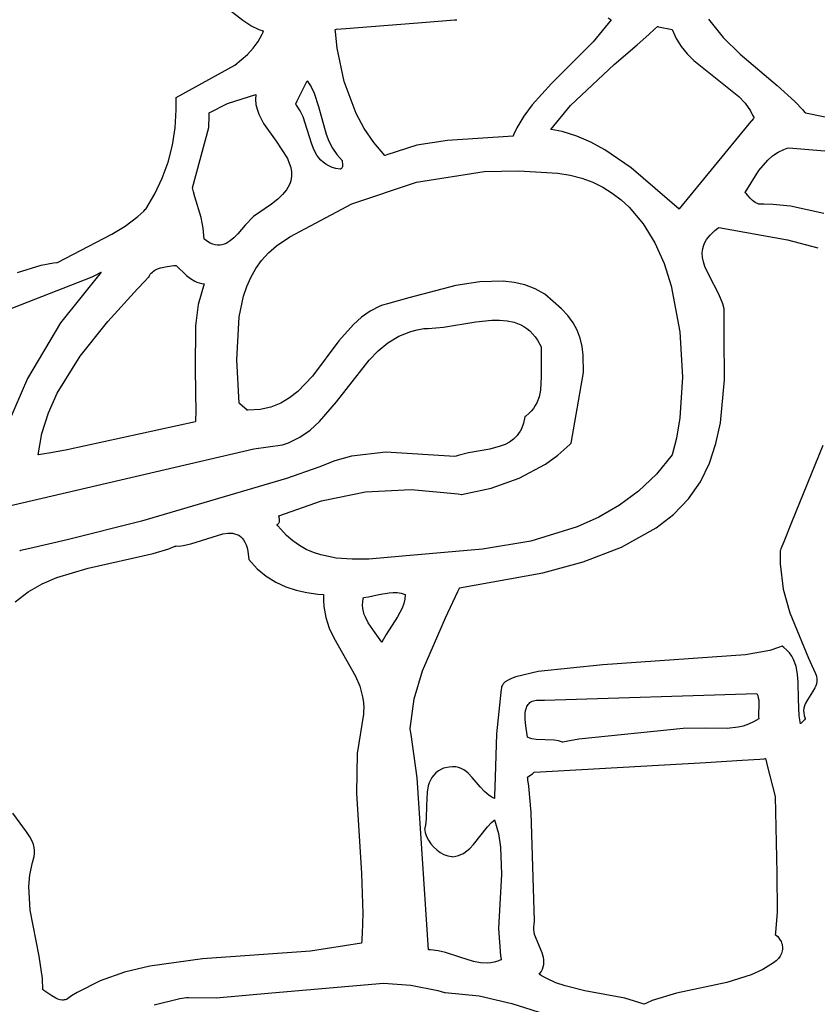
# Model space of a CAD drawing. Extents: x 21.3 to 51.6, y -34 to 34.1.
# Tile 33 of 117: x 48.3 to 49.5, y -27.3 to -25.9. Entities that reach past the tile are written whole.
import ezdxf

# ---------------------------------------------------------------- set-up
doc = ezdxf.new("R2010")
doc.units = 0

msp = doc.modelspace()

# ---------------------------------------------------------------- linework, layer by layer
at = {"layer": 'Layer 1', "color": 7, "linetype": 'CONTINUOUS'}
for p, q in [((48.638841, -25.885361), (48.596606, -25.852028)), ((48.650311, -25.892773), (48.638841, -25.885361)), ((48.90112, -25.887677), (48.941574, -25.88444)), ((48.941574, -25.88444), (48.944682, -25.884191)), ((48.944682, -25.884191), (48.944889, -25.884175)), ((49.16574, -25.884174), (49.140098, -25.915742)), ((49.16154, -25.881575), (49.16574, -25.884174)), ((49.305037, -25.883419), (49.325938, -25.909718)), ((48.662257, -25.898641), (48.650311, -25.892773)), ((48.668425, -25.900812), (48.662257, -25.898641)), ((48.771302, -25.898182), (48.771296, -25.89809)), ((48.771302, -25.898063), (48.771363, -25.898058)), ((48.771315, -25.898366), (48.771302, -25.898182)), ((48.771521, -25.901314), (48.771315, -25.898366)), ((48.771363, -25.898058), (48.771664, -25.898034)), ((48.771664, -25.898034), (48.772955, -25.897931)), ((48.772955, -25.897931), (48.786215, -25.89687)), ((48.786215, -25.89687), (48.90112, -25.887677)), ((49.219652, -25.905435), (49.227988, -25.897942)), ((49.227988, -25.897942), (49.232151, -25.894129)), ((49.232151, -25.894129), (49.232281, -25.894009)), ((49.232281, -25.894009), (49.232346, -25.893949)), ((49.232346, -25.893949), (49.232378, -25.893919)), ((49.232436, -25.8939), (49.232544, -25.893922)), ((49.232544, -25.893922), (49.233677, -25.894149)), ((49.233677, -25.894149), (49.25324, -25.898063)), ((49.25324, -25.898063), (49.258739, -25.910961)), ((48.660754, -25.915393), (48.666722, -25.904756)), ((48.666722, -25.904756), (48.668035, -25.901931)), ((48.668035, -25.901931), (48.668352, -25.901214)), ((48.668352, -25.901214), (48.668509, -25.900853)), ((48.668509, -25.900853), (48.668425, -25.900812)), ((48.774042, -25.925043), (48.771521, -25.901314)), ((49.202977, -25.919989), (49.219652, -25.905435)), ((49.258739, -25.910961), (49.265924, -25.922474)), ((49.325938, -25.909718), (49.350393, -25.933604)), ((48.645807, -25.933813), (48.65374, -25.925045)), ((48.65374, -25.925045), (48.660754, -25.915393)), ((48.784025, -25.972472), (48.774042, -25.925043)), ((49.140098, -25.915742), (49.080466, -25.975361)), ((49.169927, -25.948144), (49.202977, -25.919989)), ((49.265924, -25.922474), (49.274497, -25.932844)), ((48.627686, -25.949106), (48.645807, -25.933813)), ((49.274497, -25.932844), (49.284159, -25.942314)), ((49.350393, -25.933604), (49.403246, -25.978282)), ((48.543612, -25.995229), (48.627686, -25.949106)), ((49.107537, -26.006917), (49.169927, -25.948144)), ((49.284159, -25.942314), (49.30556, -25.959522)), ((49.30556, -25.959522), (49.348323, -25.9938)), ((48.71678, -26.000147), (48.730512, -25.972681)), ((48.730512, -25.972681), (48.730955, -25.971793)), ((48.730955, -25.971793), (48.731015, -25.971674)), ((48.731018, -25.971677), (48.736531, -25.980159)), ((48.736531, -25.980159), (48.74095, -25.989152)), ((48.801212, -26.018111), (48.784025, -25.972472)), ((49.080466, -25.975361), (49.052848, -26.006049)), ((49.403246, -25.978282), (49.428285, -26.001144)), ((48.543519, -25.995363), (48.543612, -25.995229)), ((48.543538, -25.995783), (48.543519, -25.995363)), ((48.543574, -25.99662), (48.543538, -25.995783)), ((48.543696, -25.999961), (48.543574, -25.99662)), ((48.617038, -26.004149), (48.657405, -25.991118)), ((48.657405, -25.991118), (48.657016, -25.99836)), ((48.74095, -25.989152), (48.747494, -26.008244)), ((49.348323, -25.9938), (49.357268, -26.003754)), ((48.543807, -26.01318), (48.543696, -25.999961)), ((48.590741, -26.017508), (48.617038, -26.004149)), ((48.657016, -25.99836), (48.657716, -26.005445)), ((48.657716, -26.005445), (48.659371, -26.012386)), ((48.714361, -26.004985), (48.714412, -26.004883)), ((48.714475, -26.005147), (48.714374, -26.005035)), ((48.714412, -26.004883), (48.714629, -26.004449)), ((48.714875, -26.005598), (48.714475, -26.005147)), ((48.714629, -26.004449), (48.71678, -26.000147)), ((48.715657, -26.006514), (48.714875, -26.005598)), ((48.721098, -26.014398), (48.715657, -26.006514)), ((48.747494, -26.008244), (48.758331, -26.047908)), ((49.052848, -26.006049), (49.040981, -26.022189)), ((49.07963, -26.041112), (49.107537, -26.006917)), ((49.357268, -26.003754), (49.364917, -26.014748)), ((49.428285, -26.001144), (49.439723, -26.013159)), ((48.542242, -26.038935), (48.543807, -26.01318)), ((48.590383, -26.0386), (48.590948, -26.021491)), ((48.590747, -26.017616), (48.590742, -26.017547)), ((48.590784, -26.018173), (48.590747, -26.017616)), ((48.590849, -26.019283), (48.590784, -26.018173)), ((48.590948, -26.021491), (48.590849, -26.019283)), ((48.659371, -26.012386), (48.661849, -26.019197)), ((48.661849, -26.019197), (48.668743, -26.032477)), ((48.725337, -26.02309), (48.721098, -26.014398)), ((48.73724, -26.060818), (48.725337, -26.02309)), ((48.812739, -26.039603), (48.801212, -26.018111)), ((49.040981, -26.022189), (49.030942, -26.03908)), ((49.36919, -26.025326), (49.363376, -26.032423)), ((49.364917, -26.014748), (49.368164, -26.02071)), ((49.368164, -26.02071), (49.369626, -26.02382)), ((49.369747, -26.024646), (49.36919, -26.025326)), ((49.369626, -26.02382), (49.369801, -26.024215)), ((49.369876, -26.024489), (49.369747, -26.024646)), ((49.369801, -26.024215), (49.369888, -26.024413)), ((49.369902, -26.024457), (49.369876, -26.024489)), ((49.439723, -26.013159), (49.442434, -26.016246)), ((49.442434, -26.016246), (49.443101, -26.017023)), ((49.443101, -26.017023), (49.443434, -26.017413)), ((49.443434, -26.017413), (49.443605, -26.017523)), ((49.443605, -26.017523), (49.531876, -26.035743)), ((48.538341, -26.063802), (48.542242, -26.038935)), ((48.567126, -26.124451), (48.590383, -26.0386)), ((48.668743, -26.032477), (48.68657, -26.058036)), ((48.826345, -26.059859), (48.812739, -26.039603)), ((49.030942, -26.03908), (49.026731, -26.047858)), ((49.363376, -26.032423), (49.263251, -26.154653)), ((48.758331, -26.047908), (48.762226, -26.058006)), ((49.025448, -26.05084), (48.931666, -26.056753)), ((49.025537, -26.050652), (49.025479, -26.050792)), ((49.025771, -26.050091), (49.025537, -26.050652)), ((49.026731, -26.047858), (49.025771, -26.050091)), ((49.079701, -26.041129), (49.07966, -26.041123)), ((49.079785, -26.041141), (49.079701, -26.041129)), ((49.079951, -26.041164), (49.079785, -26.041141)), ((49.085269, -26.042014), (49.079951, -26.041164)), ((49.095822, -26.044246), (49.085269, -26.042014)), ((49.11658, -26.050683), (49.095822, -26.044246)), ((49.136853, -26.059443), (49.11658, -26.050683)), ((48.532159, -26.08781), (48.538341, -26.063802)), ((48.68657, -26.058036), (48.702709, -26.082948)), ((48.740693, -26.069707), (48.73724, -26.060818)), ((48.762226, -26.058006), (48.767113, -26.06773)), ((48.767113, -26.06773), (48.77328, -26.076956)), ((48.842123, -26.078616), (48.826345, -26.059859)), ((48.888031, -26.063802), (48.845082, -26.077373)), ((48.931666, -26.056753), (48.888031, -26.063802)), ((49.156616, -26.070159), (49.136853, -26.059443)), ((49.412948, -26.069609), (49.417442, -26.068132)), ((49.417442, -26.068132), (49.419762, -26.067541)), ((49.419762, -26.067541), (49.419835, -26.067524)), ((49.419914, -26.067508), (49.482743, -26.072768)), ((48.745034, -26.077865), (48.740693, -26.069707)), ((48.747646, -26.08159), (48.745034, -26.077865)), ((48.750611, -26.085036), (48.747646, -26.08159)), ((48.77328, -26.076956), (48.781015, -26.085563)), ((48.842227, -26.078575), (48.842143, -26.078611)), ((48.842395, -26.078503), (48.842227, -26.078575)), ((48.845082, -26.077373), (48.842395, -26.078503)), ((49.1945, -26.095995), (49.156616, -26.070159)), ((49.389659, -26.085238), (49.396766, -26.078933)), ((49.396766, -26.078933), (49.404511, -26.073646)), ((49.404511, -26.073646), (49.412948, -26.069609)), ((48.523753, -26.110986), (48.532159, -26.08781)), ((48.702709, -26.082948), (48.705485, -26.089172)), ((48.705485, -26.089172), (48.707493, -26.09542)), ((48.707493, -26.09542), (48.7086, -26.101705)), ((48.753971, -26.088172), (48.750611, -26.085036)), ((48.757771, -26.090964), (48.753971, -26.088172)), ((48.762054, -26.093382), (48.757771, -26.090964)), ((48.766864, -26.095392), (48.762054, -26.093382)), ((48.772243, -26.096963), (48.766864, -26.095392)), ((48.780559, -26.096235), (48.779954, -26.096899)), ((48.781017, -26.095523), (48.780559, -26.096235)), ((48.781015, -26.085563), (48.781711, -26.092333)), ((48.781345, -26.094772), (48.781017, -26.095523)), ((48.781559, -26.093985), (48.781345, -26.094772)), ((48.781675, -26.09317), (48.781559, -26.093985)), ((48.781711, -26.092333), (48.781675, -26.09317)), ((49.262955, -26.155003), (49.1945, -26.095995)), ((49.377144, -26.099967), (49.389659, -26.085238)), ((48.708672, -26.108041), (48.70828, -26.111231)), ((48.7086, -26.101705), (48.708672, -26.108041)), ((48.778237, -26.098063), (48.772243, -26.096963)), ((48.778368, -26.097998), (48.778304, -26.098031)), ((48.778494, -26.097931), (48.778368, -26.097998)), ((48.778736, -26.097795), (48.778494, -26.097931)), ((48.779186, -26.097511), (48.778736, -26.097795)), ((48.779954, -26.096899), (48.779186, -26.097511)), ((48.887571, -26.11638), (48.984043, -26.101539)), ((48.984043, -26.101539), (49.033635, -26.100311)), ((49.033635, -26.100311), (49.08963, -26.103517)), ((49.08963, -26.103517), (49.107393, -26.106443)), ((49.107393, -26.106443), (49.124027, -26.110857)), ((49.357406, -26.131392), (49.377144, -26.099967)), ((48.51318, -26.133358), (48.523753, -26.110986)), ((48.567152, -26.124572), (48.567138, -26.124512)), ((48.567591, -26.126486), (48.567152, -26.124572)), ((48.705186, -26.120913), (48.701361, -26.127476)), ((48.706553, -26.117666), (48.705186, -26.120913)), ((48.707579, -26.114439), (48.706553, -26.117666)), ((48.70828, -26.111231), (48.707579, -26.114439)), ((48.794922, -26.147532), (48.887571, -26.11638)), ((49.124027, -26.110857), (49.139564, -26.116674)), ((49.139564, -26.116674), (49.154034, -26.123808)), ((49.154034, -26.123808), (49.167469, -26.132172)), ((48.500494, -26.154955), (48.51318, -26.133358)), ((48.568527, -26.130284), (48.567591, -26.126486)), ((48.570586, -26.13778), (48.568527, -26.130284)), ((48.579347, -26.167255), (48.570586, -26.13778)), ((48.695972, -26.13414), (48.688887, -26.140919)), ((48.701361, -26.127476), (48.695972, -26.13414)), ((49.167469, -26.132172), (49.179899, -26.141681)), ((49.358069, -26.132064), (49.357444, -26.131433)), ((49.359244, -26.133279), (49.358069, -26.132064)), ((49.361334, -26.13553), (49.359244, -26.133279)), ((49.364823, -26.139414), (49.361334, -26.13553)), ((48.679971, -26.147826), (48.654062, -26.165718)), ((48.688887, -26.140919), (48.679971, -26.147826)), ((48.706344, -26.194747), (48.794922, -26.147532)), ((49.179899, -26.141681), (49.191357, -26.15225)), ((49.191357, -26.15225), (49.211475, -26.17622)), ((49.368046, -26.142655), (49.364823, -26.139414)), ((49.371792, -26.145466), (49.368046, -26.142655)), ((49.376849, -26.148063), (49.371792, -26.145466)), ((49.376946, -26.148062), (49.376893, -26.148063)), ((49.377051, -26.14806), (49.376946, -26.148062)), ((49.37726, -26.148057), (49.377051, -26.14806)), ((49.383932, -26.148035), (49.37726, -26.148057)), ((49.397027, -26.148434), (49.383932, -26.148035)), ((49.422311, -26.150892), (49.397027, -26.148434)), ((49.46998, -26.161571), (49.422311, -26.150892)), ((48.470605, -26.179346), (48.488767, -26.165725)), ((48.488767, -26.165725), (48.497455, -26.157944)), ((48.497455, -26.157944), (48.499579, -26.155883)), ((48.499579, -26.155883), (48.500107, -26.15536)), ((48.500107, -26.15536), (48.500371, -26.155098)), ((48.500371, -26.155098), (48.500494, -26.154955)), ((48.654062, -26.165718), (48.642583, -26.17814)), ((49.263251, -26.154653), (49.262967, -26.154999)), ((48.451652, -26.190964), (48.470605, -26.179346)), ((48.58254, -26.182313), (48.579347, -26.167255)), ((48.642583, -26.17814), (48.631764, -26.190529)), ((49.211475, -26.17622), (49.228073, -26.203396)), ((48.374073, -26.231392), (48.451652, -26.190964)), ((48.583795, -26.198062), (48.58254, -26.182313)), ((48.631764, -26.190529), (48.626375, -26.196015)), ((48.687287, -26.207579), (48.706344, -26.194747)), ((49.302314, -26.198636), (49.307369, -26.192216)), ((49.307369, -26.192216), (49.314199, -26.18577)), ((49.314199, -26.18577), (49.31833, -26.182536)), ((49.31833, -26.182536), (49.319441, -26.181726)), ((49.319441, -26.181726), (49.319724, -26.181523)), ((49.319724, -26.181523), (49.319866, -26.181422)), ((49.319866, -26.181422), (49.319902, -26.181396)), ((49.319902, -26.181396), (49.319943, -26.181402)), ((49.319943, -26.181402), (49.417795, -26.198875)), ((48.583846, -26.198104), (48.583814, -26.198079)), ((48.584099, -26.198306), (48.583846, -26.198104)), ((48.584605, -26.198701), (48.584099, -26.198306)), ((48.588552, -26.201497), (48.584605, -26.198701)), ((48.592336, -26.203665), (48.588552, -26.201497)), ((48.595966, -26.20524), (48.592336, -26.203665)), ((48.599455, -26.206257), (48.595966, -26.20524)), ((48.602814, -26.20675), (48.599455, -26.206257)), ((48.606054, -26.206754), (48.602814, -26.20675)), ((48.609187, -26.206304), (48.606054, -26.206754)), ((48.612225, -26.205435), (48.609187, -26.206304)), ((48.615178, -26.204181), (48.612225, -26.205435)), ((48.618058, -26.202577), (48.615178, -26.204181)), ((48.620876, -26.200658), (48.618058, -26.202577)), ((48.626375, -26.196015), (48.620876, -26.200658)), ((48.675791, -26.217571), (48.687287, -26.207579)), ((49.228073, -26.203396), (49.241398, -26.23309)), ((49.296865, -26.211437), (49.297696, -26.208239)), ((49.297696, -26.208239), (49.298867, -26.20504)), ((49.298867, -26.20504), (49.3004, -26.20184)), ((49.3004, -26.20184), (49.302314, -26.198636)), ((49.417795, -26.198875), (49.461405, -26.210451)), ((48.665886, -26.228495), (48.675791, -26.217571)), ((49.296142, -26.217834), (49.296354, -26.214635)), ((49.296533, -26.224241), (49.296142, -26.217834)), ((49.296354, -26.214635), (49.296865, -26.211437)), ((48.316756, -26.245612), (48.350532, -26.235199)), ((48.350532, -26.235199), (48.36836, -26.232057)), ((48.36836, -26.232057), (48.372928, -26.231514)), ((48.372928, -26.231514), (48.373502, -26.231453)), ((48.373502, -26.231453), (48.373789, -26.231423)), ((48.373789, -26.231423), (48.374073, -26.231392)), ((48.521475, -26.239048), (48.530822, -26.237027)), ((48.530822, -26.237027), (48.540157, -26.235896)), ((48.540157, -26.235896), (48.542371, -26.235677)), ((48.542371, -26.235677), (48.54345, -26.23557)), ((48.543516, -26.235565), (48.558654, -26.250161)), ((48.657466, -26.240268), (48.665886, -26.228495)), ((49.241398, -26.23309), (49.251699, -26.264615)), ((49.297873, -26.230666), (49.296533, -26.224241)), ((49.299997, -26.237118), (49.297873, -26.230666)), ((49.305939, -26.250137), (49.299997, -26.237118)), ((48.43656, -26.245295), (48.378269, -26.317583)), ((48.4235, -26.25219), (48.430266, -26.248722)), ((48.430266, -26.248722), (48.433621, -26.246919)), ((48.433621, -26.246919), (48.435291, -26.245999)), ((48.435291, -26.245999), (48.436124, -26.245534)), ((48.436124, -26.245534), (48.43654, -26.245301)), ((48.504626, -26.252227), (48.505587, -26.250191)), ((48.505587, -26.250191), (48.50675, -26.24834)), ((48.50675, -26.24834), (48.5081, -26.246667)), ((48.5081, -26.246667), (48.509622, -26.24516)), ((48.509622, -26.24516), (48.511299, -26.243809)), ((48.511299, -26.243809), (48.513117, -26.242605)), ((48.513117, -26.242605), (48.517109, -26.240594)), ((48.517109, -26.240594), (48.521475, -26.239048)), ((48.558654, -26.250161), (48.564319, -26.254536)), ((48.650421, -26.252807), (48.657466, -26.240268)), ((49.319978, -26.276876), (49.305939, -26.250137)), ((48.301632, -26.299589), (48.4235, -26.25219)), ((48.488459, -26.269367), (48.499056, -26.258133)), ((48.499056, -26.258133), (48.504306, -26.252568)), ((48.504306, -26.252568), (48.504469, -26.252395)), ((48.504469, -26.252395), (48.504551, -26.252308)), ((48.504551, -26.252308), (48.504592, -26.252265)), ((48.564319, -26.254536), (48.570308, -26.258103)), ((48.570308, -26.258103), (48.573466, -26.259515)), ((48.573466, -26.259515), (48.576755, -26.260645)), ((48.583795, -26.261949), (48.575353, -26.291712)), ((48.576755, -26.260645), (48.580192, -26.261465)), ((48.580192, -26.261465), (48.583795, -26.261949)), ((48.644644, -26.266029), (48.650421, -26.252807)), ((48.94351, -26.264547), (48.876464, -26.281792)), ((48.977799, -26.259261), (48.94351, -26.264547)), ((49.011176, -26.258406), (48.977799, -26.259261)), ((49.027189, -26.260157), (49.011176, -26.258406)), ((49.042573, -26.263635), (49.027189, -26.260157)), ((49.057197, -26.269049), (49.042573, -26.263635)), ((49.251699, -26.264615), (49.264222, -26.330412)), ((48.445938, -26.315869), (48.488459, -26.269367)), ((48.640026, -26.27985), (48.644644, -26.266029)), ((49.070926, -26.276603), (49.057197, -26.269049)), ((49.094931, -26.297769), (49.070926, -26.276603)), ((49.325435, -26.290733), (49.319978, -26.276876)), ((48.575353, -26.291712), (48.571272, -26.322239)), ((48.633835, -26.308959), (48.640026, -26.27985)), ((48.835023, -26.293725), (48.821192, -26.300957)), ((48.838667, -26.292328), (48.835023, -26.293725)), ((48.845841, -26.290442), (48.838667, -26.292328)), ((48.876464, -26.281792), (48.845841, -26.290442)), ((49.327195, -26.297815), (49.325435, -26.290733)), ((48.821192, -26.300957), (48.808643, -26.309872)), ((49.103989, -26.307311), (49.094931, -26.297769)), ((49.111306, -26.317542), (49.103989, -26.307311)), ((49.327477, -26.336388), (49.327195, -26.297815)), ((48.378269, -26.317583), (48.330945, -26.397206)), ((48.406262, -26.365359), (48.445938, -26.315869)), ((48.630601, -26.370718), (48.633835, -26.308959)), ((48.797158, -26.320169), (48.776519, -26.343701)), ((48.808643, -26.309872), (48.797158, -26.320169)), ((48.926014, -26.323971), (48.972477, -26.316227)), ((48.972477, -26.316227), (48.995318, -26.313831)), ((48.995318, -26.313831), (49.006317, -26.313759)), ((49.006317, -26.313759), (49.01691, -26.314728)), ((49.01691, -26.314728), (49.027006, -26.316952)), ((49.027006, -26.316952), (49.036511, -26.320649)), ((49.036511, -26.320649), (49.041013, -26.323118)), ((49.11702, -26.328383), (49.111306, -26.317542)), ((48.571272, -26.322239), (48.570855, -26.384563)), ((48.86201, -26.336982), (48.87909, -26.330011)), ((48.87909, -26.330011), (48.888347, -26.327589)), ((48.888347, -26.327589), (48.898131, -26.32595)), ((48.898131, -26.32595), (48.903877, -26.325855)), ((48.903877, -26.325855), (48.926014, -26.323971)), ((49.041013, -26.323118), (49.045332, -26.326036)), ((49.045332, -26.326036), (49.049457, -26.32943)), ((49.049457, -26.32943), (49.053377, -26.333328)), ((49.053377, -26.333328), (49.05708, -26.337756)), ((49.121271, -26.339757), (49.11702, -26.328383)), ((49.264222, -26.330412), (49.267629, -26.395289)), ((48.776519, -26.343701), (48.738499, -26.394077)), ((48.832575, -26.357918), (48.846602, -26.34643)), ((48.846602, -26.34643), (48.86201, -26.336982)), ((49.05708, -26.337756), (49.060553, -26.342741)), ((49.060553, -26.342741), (49.06574, -26.352229)), ((49.124198, -26.351587), (49.121271, -26.339757)), ((49.327794, -26.399395), (49.327477, -26.336388)), ((48.81964, -26.371013), (48.832575, -26.357918)), ((49.06574, -26.352229), (49.065836, -26.394734)), ((49.125939, -26.363796), (49.124198, -26.351587)), ((49.126425, -26.389041), (49.125939, -26.363796)), ((48.373511, -26.418482), (48.406262, -26.365359)), ((48.633793, -26.432765), (48.630601, -26.370718)), ((48.77302, -26.430758), (48.81964, -26.371013)), ((48.570855, -26.384563), (48.571862, -26.446888)), ((49.108799, -26.489707), (49.126425, -26.389041)), ((48.330945, -26.397206), (48.303674, -26.460252)), ((48.738499, -26.394077), (48.717655, -26.416097)), ((49.065836, -26.394734), (49.064676, -26.414311)), ((49.267629, -26.395289), (49.263907, -26.453749)), ((49.322061, -26.460997), (49.327794, -26.399395)), ((48.361008, -26.446606), (48.373511, -26.418482)), ((48.717655, -26.416097), (48.706017, -26.425259)), ((49.064676, -26.414311), (49.062736, -26.423465)), ((48.633871, -26.432851), (48.633805, -26.432793)), ((48.634663, -26.433544), (48.633871, -26.432851)), ((48.641971, -26.43994), (48.634663, -26.433544)), ((48.693279, -26.432788), (48.679225, -26.438382)), ((48.706017, -26.425259), (48.693279, -26.432788)), ((48.748723, -26.458961), (48.77302, -26.430758)), ((49.059487, -26.432112), (49.057277, -26.436227)), ((49.062736, -26.423465), (49.059487, -26.432112)), ((48.351766, -26.47588), (48.361008, -26.446606)), ((48.571862, -26.446888), (48.571556, -26.454577)), ((48.644645, -26.44228), (48.641971, -26.43994)), ((48.644876, -26.442483), (48.644645, -26.44228)), ((48.645013, -26.442513), (48.644942, -26.44251)), ((48.645157, -26.442518), (48.645013, -26.442513)), ((48.646304, -26.442558), (48.645157, -26.442518)), ((48.663639, -26.441739), (48.646304, -26.442558)), ((48.679225, -26.438382), (48.663639, -26.441739)), ((49.047853, -26.447642), (49.043655, -26.451112)), ((49.051498, -26.443999), (49.047853, -26.447642)), ((49.054627, -26.440192), (49.051498, -26.443999)), ((49.057277, -26.436227), (49.054627, -26.440192)), ((48.571287, -26.459175), (48.387977, -26.499618)), ((48.571313, -26.458887), (48.571298, -26.459126)), ((48.571343, -26.458408), (48.571313, -26.458887)), ((48.571556, -26.454577), (48.571343, -26.458408)), ((48.735313, -26.471123), (48.748723, -26.458961)), ((49.040279, -26.461502), (49.037375, -26.469414)), ((49.042124, -26.452238), (49.040279, -26.461502)), ((49.042223, -26.452159), (49.04215, -26.452211)), ((49.042514, -26.451951), (49.042223, -26.452159)), ((49.043655, -26.451112), (49.042514, -26.451951)), ((49.263907, -26.453749), (49.259248, -26.482628)), ((49.31568, -26.490465), (49.322061, -26.460997)), ((48.346296, -26.506383), (48.351766, -26.47588)), ((48.720676, -26.481412), (48.735313, -26.471123)), ((49.033515, -26.476098), (49.031259, -26.479019)), ((49.035557, -26.472902), (49.033515, -26.476098)), ((49.037375, -26.469414), (49.035557, -26.472902)), ((48.695784, -26.492383), (48.704521, -26.489393)), ((48.704521, -26.489393), (48.720676, -26.481412)), ((49.020371, -26.488265), (49.01399, -26.491644)), ((49.026162, -26.484099), (49.020371, -26.488265)), ((49.031259, -26.479019), (49.026162, -26.484099)), ((49.10653, -26.491964), (49.108586, -26.489937)), ((49.108586, -26.489937), (49.108714, -26.489809)), ((49.108714, -26.489809), (49.108778, -26.489745)), ((49.259248, -26.482628), (49.25324, -26.506394)), ((49.30629, -26.518616), (49.31568, -26.490465)), ((48.272814, -26.586916), (48.654993, -26.497924)), ((48.364481, -26.503634), (48.352621, -26.50547)), ((48.387977, -26.499618), (48.364481, -26.503634)), ((48.654993, -26.497924), (48.695784, -26.492383)), ((48.843672, -26.502856), (48.794419, -26.50863)), ((48.942122, -26.509173), (48.843672, -26.502856)), ((48.961574, -26.503802), (48.947239, -26.50735)), ((48.992352, -26.498312), (48.961574, -26.503802)), ((49.007124, -26.494361), (48.992352, -26.498312)), ((49.01399, -26.491644), (49.007124, -26.494361)), ((49.089599, -26.506945), (49.10653, -26.491964)), ((49.468593, -26.493323), (49.423597, -26.603227)), ((48.34638, -26.506382), (48.346333, -26.506389)), ((48.346473, -26.506369), (48.34638, -26.506382)), ((48.34666, -26.506342), (48.346473, -26.506369)), ((48.352621, -26.50547), (48.34666, -26.506342)), ((48.770706, -26.515049), (48.747952, -26.524317)), ((48.794419, -26.50863), (48.770706, -26.515049)), ((48.942186, -26.509149), (48.942136, -26.509169)), ((48.942286, -26.50911), (48.942186, -26.509149)), ((48.943906, -26.50849), (48.942286, -26.50911)), ((48.947239, -26.50735), (48.943906, -26.50849)), ((49.071858, -26.519855), (49.089599, -26.506945)), ((49.25324, -26.506394), (49.230427, -26.534382)), ((49.293393, -26.545126), (49.30629, -26.518616)), ((48.747952, -26.524317), (48.701728, -26.540216)), ((49.034193, -26.540141), (49.071858, -26.519855)), ((48.701728, -26.540216), (48.494199, -26.601449)), ((48.994027, -26.554182), (49.034193, -26.540141)), ((49.230427, -26.534382), (49.205139, -26.558398)), ((49.276491, -26.569674), (49.293393, -26.545126)), ((48.751389, -26.572419), (48.814412, -26.559624)), ((48.814412, -26.559624), (48.879704, -26.556118)), ((48.879704, -26.556118), (48.947142, -26.56252)), ((48.951856, -26.563338), (48.994027, -26.554182)), ((49.205139, -26.558398), (49.177647, -26.578754)), ((48.690758, -26.593886), (48.751389, -26.572419)), ((48.947142, -26.56252), (48.951425, -26.563263)), ((48.951425, -26.563263), (48.951693, -26.563311)), ((48.951693, -26.563311), (48.951827, -26.563335)), ((49.255084, -26.591938), (49.276491, -26.569674)), ((49.177647, -26.578754), (49.148222, -26.595763)), ((48.494199, -26.601449), (48.387898, -26.628267)), ((48.690712, -26.603904), (48.691044, -26.603168)), ((48.690742, -26.594106), (48.69074, -26.593913)), ((48.690872, -26.595711), (48.690742, -26.594106)), ((48.691341, -26.599095), (48.690872, -26.595711)), ((48.691044, -26.603168), (48.691264, -26.602398)), ((48.691264, -26.602398), (48.691388, -26.6016)), ((48.691432, -26.60078), (48.691341, -26.599095)), ((48.691388, -26.6016), (48.691432, -26.60078)), ((49.148222, -26.595763), (49.117135, -26.609737)), ((49.230121, -26.61089), (49.255084, -26.591938)), ((49.423597, -26.603227), (49.41265, -26.630843)), ((48.687962, -26.606393), (48.688894, -26.605851)), ((48.688041, -26.606504), (48.68798, -26.606422)), ((48.688286, -26.606832), (48.688041, -26.606504)), ((48.68927, -26.608132), (48.688286, -26.606832)), ((48.688894, -26.605851), (48.689652, -26.605251)), ((48.693289, -26.613118), (48.68927, -26.608132)), ((48.689652, -26.605251), (48.690253, -26.604601)), ((48.690253, -26.604601), (48.690712, -26.603904)), ((48.701717, -26.622091), (48.693289, -26.613118)), ((49.117135, -26.609737), (49.051061, -26.629829)), ((49.180467, -26.638646), (49.230121, -26.61089)), ((48.387898, -26.628267), (48.3346, -26.640617)), ((48.564451, -26.633971), (48.610369, -26.619537)), ((48.610369, -26.619537), (48.617549, -26.618623)), ((48.617549, -26.618623), (48.62096, -26.61856)), ((48.62096, -26.61856), (48.624233, -26.6188)), ((48.624233, -26.6188), (48.627355, -26.619374)), ((48.627355, -26.619374), (48.630311, -26.620312)), ((48.630311, -26.620312), (48.633087, -26.621645)), ((48.633087, -26.621645), (48.63567, -26.623402)), ((48.63567, -26.623402), (48.638045, -26.625614)), ((48.638045, -26.625614), (48.640199, -26.628311)), ((48.640199, -26.628311), (48.642117, -26.631525)), ((48.642117, -26.631525), (48.643785, -26.635285)), ((48.710635, -26.6298), (48.701717, -26.622091)), ((48.720009, -26.63633), (48.710635, -26.6298)), ((49.051061, -26.629829), (48.981595, -26.64153)), ((49.41265, -26.630843), (49.409889, -26.637734)), ((48.320035, -26.643865), (48.319931, -26.643888)), ((48.320451, -26.643773), (48.320035, -26.643865)), ((48.321283, -26.643589), (48.320451, -26.643773)), ((48.3346, -26.640617), (48.321283, -26.643589)), ((48.51072, -26.647594), (48.532978, -26.640804)), ((48.532978, -26.640804), (48.538414, -26.638876)), ((48.538414, -26.638876), (48.541111, -26.637873)), ((48.541111, -26.637873), (48.542453, -26.63736)), ((48.542453, -26.63736), (48.543123, -26.637102)), ((48.543123, -26.637102), (48.543457, -26.636972)), ((48.543457, -26.636972), (48.543499, -26.636955)), ((48.543526, -26.63695), (48.548392, -26.636988)), ((48.548392, -26.636988), (48.553531, -26.636441)), ((48.553531, -26.636441), (48.564451, -26.633971)), ((48.643785, -26.635285), (48.64519, -26.639621)), ((48.64519, -26.639621), (48.646318, -26.644565)), ((48.646318, -26.644565), (48.647684, -26.656394)), ((48.729804, -26.641763), (48.720009, -26.63633)), ((48.739983, -26.646182), (48.729804, -26.641763)), ((48.981595, -26.64153), (48.867309, -26.651537)), ((49.125973, -26.659599), (49.180467, -26.638646)), ((49.407416, -26.643866), (49.407404, -26.643916)), ((49.407404, -26.643916), (49.407432, -26.662662)), ((49.40746, -26.643758), (49.407416, -26.643866)), ((49.407808, -26.642898), (49.40746, -26.643758)), ((49.408502, -26.641177), (49.407808, -26.642898)), ((49.409889, -26.637734), (49.408502, -26.641177)), ((48.418011, -26.668473), (48.51072, -26.647594)), ((48.647684, -26.656394), (48.659733, -26.669499)), ((48.750513, -26.649669), (48.739983, -26.646182)), ((48.77248, -26.654181), (48.750513, -26.649669)), ((48.795426, -26.655961), (48.77248, -26.654181)), ((48.819066, -26.655672), (48.795426, -26.655961)), ((48.867309, -26.651537), (48.819066, -26.655672)), ((49.068203, -26.675251), (49.125973, -26.659599)), ((48.373066, -26.681913), (48.418011, -26.668473)), ((48.659733, -26.669499), (48.672586, -26.680192)), ((49.407432, -26.662662), (49.411955, -26.698505)), ((48.35185, -26.691076), (48.373066, -26.681913)), ((48.672586, -26.680192), (48.686164, -26.688708)), ((48.949093, -26.69667), (49.068203, -26.675251)), ((48.331815, -26.702512), (48.35185, -26.691076)), ((48.686164, -26.688708), (48.70039, -26.69528)), ((48.70039, -26.69528), (48.715186, -26.700143)), ((48.715186, -26.700143), (48.730473, -26.703531)), ((48.928902, -26.739663), (48.946682, -26.701971)), ((48.946682, -26.701971), (48.948827, -26.697217)), ((48.948827, -26.697217), (48.94896, -26.69692)), ((48.94896, -26.69692), (48.949027, -26.696771)), ((48.949027, -26.696771), (48.94906, -26.696696)), ((48.94906, -26.696696), (48.949093, -26.69667)), ((49.411955, -26.698505), (49.421209, -26.732561)), ((48.313221, -26.716704), (48.331815, -26.702512)), ((48.730473, -26.703531), (48.746173, -26.705679)), ((48.746173, -26.705679), (48.754154, -26.706361)), ((48.754154, -26.706361), (48.754404, -26.706379)), ((48.754623, -26.706426), (48.754306, -26.715134)), ((48.754306, -26.715134), (48.754754, -26.72351)), ((48.754404, -26.706379), (48.754529, -26.706387)), ((48.754529, -26.706387), (48.754592, -26.706392)), ((48.810455, -26.71692), (48.811242, -26.711967)), ((48.811242, -26.711967), (48.811537, -26.710695)), ((48.811537, -26.710695), (48.811557, -26.710615)), ((48.811557, -26.710615), (48.811567, -26.710575)), ((48.811571, -26.710563), (48.818796, -26.709665)), ((48.818796, -26.709665), (48.833502, -26.706524)), ((48.833502, -26.706524), (48.848341, -26.703757)), ((48.848341, -26.703757), (48.854143, -26.703339)), ((48.854143, -26.703339), (48.859913, -26.703535)), ((48.859913, -26.703535), (48.865635, -26.704501)), ((48.865635, -26.704501), (48.871295, -26.706394)), ((48.870736, -26.712967), (48.86917, -26.71942)), ((48.871295, -26.706394), (48.870736, -26.712967)), ((48.754754, -26.72351), (48.757647, -26.73939)), ((48.810258, -26.721671), (48.810455, -26.71692)), ((48.810593, -26.726232), (48.810258, -26.721671)), ((48.811406, -26.730617), (48.810593, -26.726232)), ((48.866762, -26.725782), (48.860079, -26.73834)), ((48.86917, -26.71942), (48.866762, -26.725782)), ((48.757647, -26.73939), (48.76272, -26.754312)), ((48.812639, -26.734841), (48.811406, -26.730617)), ((48.814238, -26.738915), (48.812639, -26.734841)), ((48.818305, -26.746671), (48.814238, -26.738915)), ((48.860079, -26.73834), (48.843855, -26.763567)), ((48.895796, -26.815735), (48.928902, -26.739663)), ((49.421209, -26.732561), (49.448013, -26.797277)), ((48.76272, -26.754312), (48.769391, -26.768525)), ((48.828352, -26.760994), (48.818305, -26.746671)), ((48.769391, -26.768525), (48.800401, -26.823222)), ((48.83796, -26.774452), (48.828352, -26.760994)), ((48.840165, -26.770057), (48.838489, -26.773348)), ((48.843855, -26.763567), (48.840165, -26.770057)), ((48.837993, -26.774384), (48.837968, -26.774436)), ((48.838091, -26.774177), (48.837993, -26.774384)), ((48.838489, -26.773348), (48.838091, -26.774177)), ((49.392543, -26.78626), (49.357714, -26.792554)), ((49.405199, -26.782268), (49.392543, -26.78626)), ((49.410151, -26.780026), (49.405199, -26.782268)), ((49.410244, -26.780049), (49.410205, -26.780022)), ((49.410323, -26.780103), (49.410244, -26.780049)), ((49.410481, -26.780211), (49.410323, -26.780103)), ((49.412903, -26.781991), (49.410481, -26.780211)), ((49.417229, -26.785816), (49.412903, -26.781991)), ((49.420907, -26.789975), (49.417229, -26.785816)), ((49.357714, -26.792554), (49.154097, -26.806862)), ((49.423992, -26.794439), (49.420907, -26.789975)), ((49.426534, -26.799183), (49.423992, -26.794439)), ((49.428587, -26.804178), (49.426534, -26.799183)), ((49.448013, -26.797277), (49.455368, -26.813106)), ((49.154097, -26.806862), (49.061502, -26.81641)), ((49.430205, -26.809399), (49.428587, -26.804178)), ((49.432341, -26.820409), (49.430205, -26.809399)), ((49.455368, -26.813106), (49.458143, -26.819365)), ((48.800401, -26.823222), (48.806322, -26.837594)), ((48.884154, -26.855709), (48.895796, -26.815735)), ((49.018491, -26.828797), (49.014459, -26.831471)), ((49.023508, -26.826313), (49.018491, -26.828797)), ((49.029457, -26.824011), (49.023508, -26.826313)), ((49.061502, -26.81641), (49.029457, -26.824011)), ((49.433365, -26.831999), (49.432341, -26.820409)), ((49.458143, -26.819365), (49.459313, -26.823356)), ((49.459313, -26.823356), (49.459857, -26.827093)), ((49.459857, -26.827093), (49.459844, -26.830604)), ((48.806322, -26.837594), (48.810347, -26.852741)), ((49.008696, -26.841654), (49.001641, -26.90552)), ((49.008806, -26.840738), (49.008696, -26.841654)), ((49.008885, -26.83989), (49.008806, -26.840738)), ((49.009038, -26.839057), (49.008885, -26.83989)), ((49.009563, -26.837432), (49.009038, -26.839057)), ((49.010374, -26.835862), (49.009563, -26.837432)), ((49.011465, -26.834346), (49.010374, -26.835862)), ((49.012829, -26.832883), (49.011465, -26.834346)), ((49.014459, -26.831471), (49.012829, -26.832883)), ((49.433765, -26.856056), (49.433365, -26.831999)), ((49.457179, -26.840074), (49.453923, -26.845787)), ((49.458434, -26.837066), (49.457179, -26.840074)), ((49.459346, -26.833919), (49.458434, -26.837066)), ((49.459844, -26.830604), (49.459346, -26.833919)), ((48.810347, -26.852741), (48.811465, -26.860681)), ((48.878241, -26.89804), (48.884154, -26.855709)), ((49.070502, -26.857612), (49.37407, -26.848063)), ((49.37407, -26.848063), (49.375389, -26.850903)), ((49.375389, -26.850903), (49.37627, -26.853934)), ((49.37627, -26.853934), (49.376791, -26.857131)), ((49.376791, -26.857131), (49.377048, -26.863909)), ((49.434778, -26.879853), (49.433765, -26.856056)), ((49.446414, -26.856809), (49.443297, -26.862578)), ((49.453923, -26.845787), (49.446414, -26.856809)), ((48.811465, -26.860681), (48.811891, -26.868908)), ((48.811891, -26.868908), (48.811821, -26.873138)), ((49.043536, -26.872299), (49.044585, -26.868504)), ((49.044585, -26.868504), (49.045301, -26.866758)), ((49.045301, -26.866758), (49.046154, -26.865126)), ((49.046154, -26.865126), (49.047155, -26.863622)), ((49.047155, -26.863622), (49.04831, -26.862255)), ((49.04831, -26.862255), (49.049629, -26.861037)), ((49.049629, -26.861037), (49.051121, -26.859979)), ((49.051121, -26.859979), (49.052792, -26.859091)), ((49.052792, -26.859091), (49.054653, -26.858386)), ((49.054653, -26.858386), (49.056711, -26.857874)), ((49.056711, -26.857874), (49.058976, -26.857567)), ((49.058976, -26.857567), (49.061454, -26.857475)), ((49.061454, -26.857475), (49.070502, -26.857612)), ((49.377048, -26.863909), (49.376547, -26.878234)), ((49.441362, -26.868827), (49.441015, -26.872203)), ((49.442146, -26.865628), (49.441362, -26.868827)), ((49.443297, -26.862578), (49.442146, -26.865628)), ((48.811482, -26.877586), (48.802648, -26.933791)), ((48.811638, -26.876365), (48.811482, -26.877586)), ((48.811712, -26.875284), (48.811638, -26.876365)), ((48.811821, -26.873138), (48.811712, -26.875284)), ((49.042826, -26.885298), (49.042938, -26.876422)), ((49.043709, -26.894421), (49.042826, -26.885298)), ((49.042938, -26.876422), (49.043536, -26.872299)), ((49.376843, -26.884178), (49.369613, -26.888525)), ((49.376547, -26.878234), (49.376651, -26.881815)), ((49.376651, -26.881815), (49.376789, -26.883587)), ((49.376789, -26.883587), (49.376834, -26.884027)), ((49.376834, -26.884027), (49.376846, -26.884137)), ((49.43657, -26.891116), (49.434778, -26.879853)), ((49.441015, -26.872203), (49.441177, -26.875785)), ((49.441177, -26.875785), (49.441917, -26.879601)), ((49.441917, -26.879601), (49.443308, -26.883682)), ((49.443373, -26.884316), (49.44219, -26.885498)), ((49.443308, -26.883682), (49.443418, -26.883946)), ((49.443488, -26.8842), (49.443373, -26.884316)), ((49.443418, -26.883946), (49.443475, -26.884079)), ((49.443475, -26.884079), (49.443503, -26.884145)), ((48.878245, -26.898091), (48.878241, -26.89804)), ((48.878267, -26.898211), (48.878245, -26.898091)), ((48.878311, -26.898452), (48.878267, -26.898211)), ((48.878399, -26.898933), (48.878311, -26.898452)), ((48.879773, -26.906643), (48.878399, -26.898933)), ((49.046294, -26.91056), (49.043709, -26.894421)), ((49.268577, -26.897836), (49.119357, -26.913383)), ((49.30048, -26.897697), (49.268577, -26.897836)), ((49.331917, -26.898072), (49.30048, -26.897697)), ((49.347266, -26.89625), (49.331917, -26.898072)), ((49.354815, -26.894451), (49.347266, -26.89625)), ((49.362268, -26.891912), (49.354815, -26.894451)), ((49.369613, -26.888525), (49.362268, -26.891912)), ((49.436924, -26.890764), (49.436602, -26.891087)), ((49.438352, -26.889336), (49.436924, -26.890764)), ((49.44219, -26.885498), (49.438352, -26.889336)), ((48.888431, -26.968722), (48.879773, -26.906643)), ((49.001641, -26.90552), (48.999728, -26.967548)), ((49.04636, -26.910596), (49.04632, -26.910576)), ((49.047005, -26.910904), (49.04636, -26.910596)), ((49.049681, -26.911953), (49.047005, -26.910904)), ((49.052492, -26.912738), (49.049681, -26.911953)), ((49.058449, -26.913664), (49.052492, -26.912738)), ((49.119357, -26.913383), (49.101242, -26.916435)), ((49.071221, -26.914036), (49.058449, -26.913664)), ((49.084206, -26.914492), (49.071221, -26.914036)), ((49.090432, -26.915525), (49.084206, -26.914492)), ((49.093416, -26.916378), (49.090432, -26.915525)), ((49.096293, -26.917507), (49.093416, -26.916378)), ((49.096473, -26.917468), (49.096333, -26.9175)), ((49.096753, -26.917404), (49.096473, -26.917468)), ((49.101242, -26.916435), (49.096753, -26.917404)), ((48.802648, -26.933791), (48.801399, -26.990576)), ((49.352936, -26.943302), (49.378325, -26.941659)), ((49.378325, -26.941659), (49.384599, -26.941248)), ((49.384599, -26.941248), (49.386163, -26.941145)), ((49.386163, -26.941145), (49.386553, -26.94112)), ((49.386572, -26.941124), (49.386582, -26.941166)), ((49.386582, -26.941166), (49.386636, -26.941375)), ((49.386636, -26.941375), (49.386863, -26.94226)), ((48.925792, -26.954906), (48.923285, -26.956033)), ((48.928654, -26.954113), (48.925792, -26.954906)), ((48.934015, -26.953087), (48.928654, -26.954113)), ((48.938929, -26.952757), (48.934015, -26.953087)), ((48.943439, -26.953063), (48.938929, -26.952757)), ((48.947586, -26.953946), (48.943439, -26.953063)), ((48.951412, -26.955348), (48.947586, -26.953946)), ((48.95496, -26.957207), (48.951412, -26.955348)), ((49.056019, -26.960563), (49.301008, -26.946567)), ((49.301008, -26.946567), (49.352936, -26.943302)), ((49.386863, -26.94226), (49.389072, -26.950875)), ((49.389072, -26.950875), (49.40046, -26.995284)), ((48.904622, -27.214688), (48.888431, -26.968722)), ((48.909378, -26.968218), (48.907271, -26.97197)), ((48.91198, -26.964722), (48.909378, -26.968218)), ((48.91513, -26.961507), (48.91198, -26.964722)), ((48.918881, -26.958602), (48.91513, -26.961507)), ((48.923285, -26.956033), (48.918881, -26.958602)), ((48.958273, -26.959465), (48.95496, -26.957207)), ((48.961391, -26.962063), (48.958273, -26.959465)), ((48.967216, -26.968038), (48.961391, -26.962063)), ((48.978397, -26.981444), (48.967216, -26.968038)), ((48.999728, -26.967548), (48.999165, -26.994957)), ((49.046308, -26.967612), (49.046299, -26.96754)), ((49.046303, -26.967502), (49.046341, -26.967475)), ((49.046326, -26.967756), (49.046308, -26.967612)), ((49.046469, -26.968909), (49.046326, -26.967756)), ((49.046341, -26.967475), (49.046499, -26.967362)), ((49.046752, -26.971219), (49.046469, -26.968909)), ((49.046499, -26.967362), (49.048045, -26.966257)), ((49.048045, -26.966257), (49.053133, -26.962622)), ((49.053133, -26.962622), (49.055215, -26.961135)), ((49.055215, -26.961135), (49.05582, -26.960703)), ((49.05582, -26.960703), (49.055974, -26.960593)), ((49.055974, -26.960593), (49.056009, -26.960568)), ((48.90433, -26.980131), (48.902738, -26.988992)), ((48.905606, -26.97595), (48.90433, -26.980131)), ((48.907271, -26.97197), (48.905606, -26.97595)), ((48.984428, -26.987924), (48.978397, -26.981444)), ((49.04784, -26.980511), (49.046752, -26.971219)), ((49.051505, -27.018389), (49.04784, -26.980511)), ((48.801399, -26.990576), (48.808641, -27.105185)), ((48.902738, -26.988992), (48.901907, -27.007952)), ((48.991203, -26.993621), (48.984428, -26.987924)), ((48.994975, -26.996027), (48.991203, -26.993621)), ((48.999059, -26.998059), (48.994975, -26.996027)), ((48.999074, -26.997932), (48.999071, -26.99803)), ((48.999081, -26.997735), (48.999074, -26.997932)), ((48.999093, -26.997341), (48.999081, -26.997735)), ((48.999118, -26.99655), (48.999093, -26.997341)), ((48.999165, -26.994957), (48.999118, -26.99655)), ((49.40046, -26.995284), (49.402704, -27.10479)), ((48.901907, -27.007952), (48.901403, -27.02713)), ((48.329732, -27.04605), (48.31026, -27.01906)), ((49.05607, -27.173018), (49.051505, -27.018389)), ((48.900219, -27.036265), (48.899209, -27.040624)), ((48.901403, -27.02713), (48.900219, -27.036265)), ((48.96905, -27.064129), (48.989104, -27.038513)), ((48.989104, -27.038513), (48.994522, -27.032665)), ((48.994522, -27.032665), (48.997408, -27.030003)), ((48.997408, -27.030003), (48.998904, -27.028752)), ((48.998904, -27.028752), (48.998999, -27.028675)), ((48.998999, -27.028675), (48.999047, -27.028637)), ((48.999071, -27.028619), (49.004589, -27.048075)), ((48.334364, -27.052969), (48.329732, -27.04605)), ((48.338087, -27.060275), (48.334364, -27.052969)), ((48.899071, -27.041122), (48.899973, -27.04678)), ((48.899097, -27.041024), (48.899078, -27.041091)), ((48.899135, -27.040891), (48.899097, -27.041024)), ((48.899209, -27.040624), (48.899135, -27.040891)), ((48.899973, -27.04678), (48.9018, -27.052339)), ((48.9018, -27.052339), (48.904454, -27.057697)), ((49.004589, -27.048075), (49.007703, -27.067531)), ((48.339482, -27.064123), (48.338087, -27.060275)), ((48.340497, -27.068128), (48.339482, -27.064123)), ((48.341082, -27.072309), (48.340497, -27.068128)), ((48.904454, -27.057697), (48.907833, -27.062757)), ((48.907833, -27.062757), (48.911838, -27.067417)), ((48.911838, -27.067417), (48.91637, -27.071579)), ((48.963598, -27.069783), (48.96905, -27.064129)), ((49.007703, -27.067531), (49.008774, -27.106443)), ((48.338046, -27.089867), (48.340757, -27.081281)), ((48.340757, -27.081281), (48.341185, -27.076687)), ((48.341185, -27.076687), (48.341082, -27.072309)), ((48.91637, -27.071579), (48.921328, -27.075142)), ((48.921328, -27.075142), (48.926614, -27.078006)), ((48.926614, -27.078006), (48.932127, -27.080073)), ((48.932127, -27.080073), (48.937767, -27.081242)), ((48.937767, -27.081242), (48.939185, -27.081382)), ((48.939185, -27.081382), (48.939369, -27.081392)), ((48.939369, -27.081392), (48.943489, -27.080774)), ((48.943489, -27.080774), (48.947355, -27.079754)), ((48.947355, -27.079754), (48.950986, -27.078367)), ((48.950986, -27.078367), (48.954406, -27.076643)), ((48.954406, -27.076643), (48.957633, -27.074616)), ((48.957633, -27.074616), (48.963598, -27.069783)), ((48.334362, -27.107094), (48.338046, -27.089867)), ((48.332828, -27.124148), (48.334362, -27.107094)), ((48.808641, -27.105185), (48.810627, -27.162657)), ((49.008774, -27.106443), (49.004687, -27.184268)), ((49.402704, -27.10479), (49.403362, -27.161182)), ((48.334696, -27.157781), (48.332828, -27.124148)), ((48.347556, -27.223453), (48.334696, -27.157781)), ((48.810627, -27.162657), (48.809789, -27.191359)), ((49.403362, -27.161182), (49.400898, -27.189382)), ((49.055103, -27.182223), (49.05547, -27.178503)), ((49.05547, -27.178503), (49.05607, -27.173018)), ((48.809789, -27.191359), (48.809319, -27.198527)), ((49.004687, -27.184268), (49.007752, -27.223179)), ((49.055171, -27.185852), (49.055103, -27.182223)), ((49.055615, -27.189398), (49.055171, -27.185852)), ((49.056379, -27.192872), (49.055615, -27.189398)), ((49.067148, -27.21911), (49.056379, -27.192872)), ((49.400463, -27.192511), (49.403949, -27.195715)), ((49.400531, -27.19202), (49.400467, -27.192459)), ((49.400656, -27.191141), (49.400531, -27.19202)), ((49.400898, -27.189382), (49.400656, -27.191141)), ((48.808781, -27.205012), (48.735719, -27.216711)), ((48.808799, -27.204964), (48.808781, -27.205012)), ((48.808804, -27.204908), (48.808799, -27.204964)), ((48.808813, -27.204796), (48.808804, -27.204908)), ((48.808891, -27.2039), (48.808813, -27.204796)), ((48.809041, -27.202109), (48.808891, -27.2039)), ((48.809319, -27.198527), (48.809041, -27.202109)), ((49.403949, -27.195715), (49.406727, -27.199151)), ((49.406727, -27.199151), (49.408797, -27.202766)), ((49.408797, -27.202766), (49.409566, -27.204623)), ((49.409566, -27.204623), (49.410159, -27.206506)), ((49.410159, -27.206506), (49.410575, -27.208408)), ((49.410575, -27.208408), (49.410814, -27.210322)), ((48.735719, -27.216711), (48.58156, -27.227364)), ((48.904632, -27.214729), (48.904622, -27.214688)), ((48.904674, -27.214729), (48.904632, -27.214729)), ((48.90476, -27.214729), (48.904674, -27.214729)), ((48.904931, -27.214729), (48.90476, -27.214729)), ((48.907655, -27.214794), (48.904931, -27.214729)), ((48.918369, -27.215996), (48.907655, -27.214794)), ((48.928827, -27.218384), (48.918369, -27.215996)), ((48.949157, -27.224998), (48.928827, -27.218384)), ((49.007752, -27.223179), (49.008676, -27.228043)), ((49.069042, -27.225567), (49.067148, -27.21911)), ((49.409353, -27.219842), (49.40753, -27.223507)), ((49.409999, -27.217966), (49.409353, -27.219842)), ((49.410468, -27.21607), (49.409999, -27.217966)), ((49.41076, -27.214159), (49.410468, -27.21607)), ((49.410875, -27.212241), (49.41076, -27.214159)), ((49.410814, -27.210322), (49.410875, -27.212241)), ((48.352481, -27.255667), (48.347556, -27.223453)), ((48.58156, -27.227364), (48.505915, -27.237748)), ((48.969014, -27.231202), (48.949157, -27.224998)), ((48.978879, -27.233075), (48.969014, -27.231202)), ((48.988764, -27.233557), (48.978879, -27.233075)), ((48.993729, -27.233141), (48.988764, -27.233557)), ((48.998715, -27.232217), (48.993729, -27.233141)), ((49.00373, -27.23073), (48.998715, -27.232217)), ((49.008778, -27.228627), (49.00373, -27.23073)), ((49.008676, -27.228043), (49.008738, -27.228347)), ((49.008738, -27.228347), (49.00877, -27.228499)), ((49.00877, -27.228499), (49.008786, -27.228575)), ((49.068673, -27.238861), (49.069427, -27.235467)), ((49.069555, -27.22883), (49.069042, -27.225567)), ((49.069427, -27.235467), (49.069702, -27.232127)), ((49.069702, -27.232127), (49.069555, -27.22883)), ((49.3982, -27.233038), (49.382579, -27.242666)), ((49.40176, -27.230302), (49.3982, -27.233038)), ((49.404999, -27.227011), (49.40176, -27.230302)), ((49.40753, -27.223507), (49.404999, -27.227011)), ((48.469643, -27.246705), (48.434859, -27.259125)), ((48.505915, -27.237748), (48.469643, -27.246705)), ((49.062963, -27.249446), (49.065498, -27.245841)), ((49.063038, -27.2495), (49.06299, -27.249469)), ((49.063423, -27.249751), (49.063038, -27.2495)), ((49.064193, -27.250248), (49.063423, -27.249751)), ((49.067301, -27.252166), (49.064193, -27.250248)), ((49.065498, -27.245841), (49.067382, -27.242316)), ((49.067382, -27.242316), (49.068673, -27.238861)), ((49.366098, -27.250282), (49.331264, -27.261095)), ((49.382579, -27.242666), (49.366098, -27.250282)), ((48.35324, -27.271658), (48.352481, -27.255667)), ((48.434859, -27.259125), (48.401903, -27.275721)), ((48.680659, -27.276115), (48.840044, -27.26212)), ((48.840044, -27.26212), (48.879137, -27.265043)), ((48.879137, -27.265043), (48.917701, -27.272731)), ((49.073627, -27.255694), (49.067301, -27.252166)), ((49.086681, -27.261637), (49.073627, -27.255694)), ((49.100192, -27.26633), (49.086681, -27.261637)), ((49.331264, -27.261095), (49.259035, -27.27637)), ((48.353287, -27.271707), (48.353247, -27.271679)), ((48.353366, -27.271764), (48.353287, -27.271707)), ((48.353525, -27.271878), (48.353366, -27.271764)), ((48.353845, -27.272109), (48.353525, -27.271878)), ((48.354491, -27.272578), (48.353845, -27.272109)), ((48.365653, -27.280559), (48.354491, -27.272578)), ((48.401903, -27.275721), (48.39399, -27.280606)), ((48.600756, -27.283152), (48.680659, -27.276115)), ((48.917701, -27.272731), (48.927246, -27.275526)), ((48.927246, -27.275526), (48.927841, -27.275713)), ((48.927841, -27.275713), (48.928139, -27.275807)), ((48.928139, -27.275807), (48.928213, -27.275831)), ((48.928213, -27.275831), (48.928271, -27.27584)), ((48.928271, -27.27584), (48.977041, -27.280551)), ((49.128191, -27.273084), (49.100192, -27.26633)), ((49.185353, -27.283928), (49.128191, -27.273084)), ((49.259035, -27.27637), (49.224458, -27.287304)), ((48.371614, -27.283922), (48.365653, -27.280559)), ((48.374631, -27.285178), (48.371614, -27.283922)), ((48.377652, -27.286047), (48.374631, -27.285178)), ((48.380659, -27.286452), (48.377652, -27.286047)), ((48.382152, -27.286457), (48.380659, -27.286452)), ((48.383635, -27.286317), (48.382152, -27.286457)), ((48.385107, -27.286023), (48.383635, -27.286317)), ((48.386565, -27.285565), (48.385107, -27.286023)), ((48.3867, -27.285474), (48.386579, -27.285557)), ((48.387182, -27.28514), (48.3867, -27.285474)), ((48.388148, -27.284477), (48.387182, -27.28514)), ((48.390086, -27.283167), (48.388148, -27.284477)), ((48.39399, -27.280606), (48.390086, -27.283167)), ((48.512164, -27.293373), (48.549074, -27.284326)), ((48.549074, -27.284326), (48.558706, -27.282958)), ((48.558706, -27.282958), (48.559922, -27.282814)), ((48.559922, -27.282814), (48.561151, -27.282838)), ((48.561151, -27.282838), (48.600756, -27.283152)), ((48.977041, -27.280551), (49.023559, -27.29117)), ((49.023559, -27.29117), (49.142125, -27.328618)), ((49.212952, -27.292505), (49.185353, -27.283928)), ((49.213045, -27.292466), (49.212982, -27.292497)), ((49.213171, -27.292403), (49.213045, -27.292466)), ((49.214182, -27.291904), (49.213171, -27.292403)), ((49.216212, -27.290928), (49.214182, -27.291904)), ((49.224458, -27.287304), (49.216212, -27.290928))]:
    msp.add_line(p, q, dxfattribs=at)

doc.saveas('drawing.dxf')
